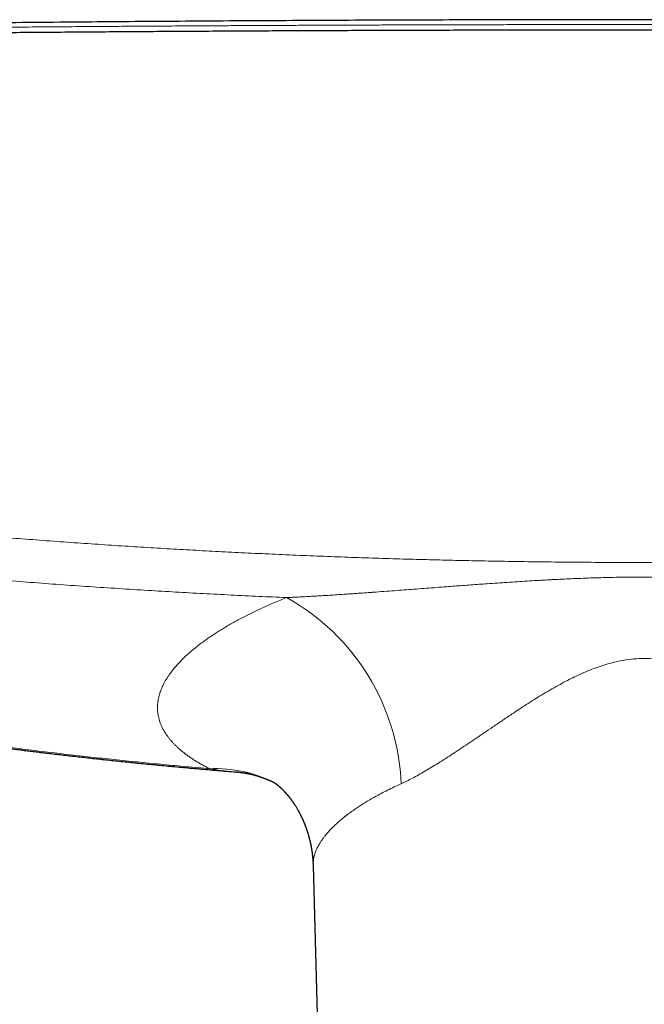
# Model space of a CAD drawing. Header units: millimetres. Extents: x 8 to 932, y 12 to 523.
# Tile 18 of 52: x 432 to 479, y 234 to 309. Entities that reach past the tile are written whole.
import ezdxf

# ---------------------------------------------------------------- set-up
doc = ezdxf.new("R2010")
doc.units = ezdxf.units.MM

msp = doc.modelspace()

# ---------------------------------------------------------------- linework, layer by layer
at = {"color": 7, "linetype": 'Continuous', "lineweight": 30}
for p, q in [((448.411, 251.788), (448.322, 251.794)), ((454.172, 244.649), (454.699, 225.611))]:
    msp.add_line(p, q, dxfattribs=at)
at = {"color": 252, "linetype": 'Continuous', "lineweight": 0}
for centre, radius, start, end in [((443.87, 250.23), 17.047, 2.24366, 60.97147), ((446.703, 242.071), 9.982, 62.91769, 92.59011)]:
    msp.add_arc(centre, radius, start, end, dxfattribs=at)
for points, knots in [([(562.736, 308.371), (560.8, 308.398), (556.928, 308.453), (551.115, 308.527), (545.298, 308.596), (539.479, 308.659), (533.656, 308.716), (527.831, 308.767), (522.003, 308.812), (516.407, 308.851), (511.042, 308.882), (505.909, 308.907), (500.775, 308.928), (495.846, 308.944), (491.121, 308.956), (486.783, 308.963), (483.367, 308.966), (481.202, 308.966), (480.249, 308.967), (479.864, 308.967), (479.722, 308.967), (479.677, 308.967), (479.633, 308.967), (479.589, 308.967), (479.544, 308.967), (479.383, 308.967), (479.093, 308.967), (478.661, 308.967), (478.192, 308.967), (477.685, 308.966), (477.142, 308.966), (476.573, 308.966), (475.98, 308.966), (475.365, 308.965), (474.717, 308.965), (474.035, 308.964), (473.291, 308.963), (472.482, 308.963), (471.604, 308.961), (470.685, 308.96), (469.724, 308.959), (468.722, 308.957), (467.68, 308.955), (466.595, 308.953), (465.49, 308.95), (464.364, 308.947), (463.219, 308.944), (462.036, 308.941), (460.817, 308.937), (459.56, 308.933), (458.292, 308.928), (457.013, 308.924), (455.726, 308.919), (454.406, 308.913), (453.053, 308.907), (451.666, 308.901), (450.247, 308.894), (448.795, 308.886), (447.309, 308.878), (445.791, 308.87), (444.186, 308.86), (442.492, 308.85), (440.781, 308.839), (439.581, 308.831), (438.905, 308.826), (438.692, 308.825), (438.479, 308.823), (438.265, 308.822), (438.051, 308.82), (437.209, 308.814), (435.755, 308.804), (433.705, 308.788), (431.702, 308.772), (429.745, 308.755), (427.845, 308.739), (426.002, 308.722), (424.215, 308.706), (422.473, 308.689), (420.765, 308.672), (419.091, 308.655), (417.451, 308.638), (415.859, 308.62), (414.312, 308.603), (412.812, 308.586), (411.359, 308.57), (409.952, 308.553), (408.592, 308.537), (407.278, 308.52), (406.01, 308.505), (404.789, 308.489), (403.614, 308.474), (402.485, 308.459), (401.431, 308.445), (400.45, 308.432), (399.537, 308.419), (398.664, 308.407), (397.829, 308.395), (397.033, 308.384), (396.516, 308.377), (396.264, 308.373)], [0, 0, 0, 0, 0.034999, 0.069998, 0.104998, 0.139997, 0.174997, 0.209997, 0.244997, 0.279997, 0.310798, 0.341598, 0.372398, 0.403199, 0.430303, 0.457407, 0.481259, 0.491754, 0.496371, 0.498403, 0.498669, 0.498935, 0.499201, 0.499467, 0.499733, 0.5, 0.502366, 0.504956, 0.50777, 0.510807, 0.514068, 0.517552, 0.521042, 0.524731, 0.528619, 0.532705, 0.536991, 0.542008, 0.547273, 0.552785, 0.558545, 0.564553, 0.570808, 0.57731, 0.584061, 0.590705, 0.597573, 0.604664, 0.611979, 0.619518, 0.62728, 0.634803, 0.642526, 0.650446, 0.658566, 0.666885, 0.675402, 0.684118, 0.693032, 0.702146, 0.711458, 0.721931, 0.732644, 0.742271, 0.743546, 0.744823, 0.746104, 0.747388, 0.748675, 0.749966, 0.762554, 0.774865, 0.786899, 0.798655, 0.810135, 0.82114, 0.831878, 0.842348, 0.852551, 0.862687, 0.872544, 0.882124, 0.891424, 0.900447, 0.909191, 0.917657, 0.925845, 0.933754, 0.941385, 0.948738, 0.955812, 0.962608, 0.969126, 0.974857, 0.980353, 0.985615, 0.990644, 0.995439, 1, 1, 1, 1]), ([(397.951, 273.269), (398.711, 273.165), (400.229, 272.957), (402.508, 272.658), (404.785, 272.367), (407.062, 272.087), (409.337, 271.816), (411.612, 271.554), (413.821, 271.309), (415.966, 271.08), (418.052, 270.864), (420.143, 270.656), (422.241, 270.455), (424.339, 270.262), (426.438, 270.076), (428.537, 269.898), (430.636, 269.727), (432.735, 269.564), (434.834, 269.409), (436.933, 269.261), (438.992, 269.123), (441.011, 268.994), (442.992, 268.875), (444.974, 268.762), (446.957, 268.656), (448.981, 268.554), (451.046, 268.457), (453.153, 268.365), (455.261, 268.28), (457.37, 268.203), (459.48, 268.133), (461.55, 268.071), (463.582, 268.017), (465.573, 267.97), (467.566, 267.929), (469.559, 267.895), (471.63, 267.866), (473.778, 267.843), (476.004, 267.827), (478.231, 267.819), (480.455, 267.818), (482.679, 267.826), (484.902, 267.841), (487.126, 267.863), (489.312, 267.894), (491.461, 267.931), (493.574, 267.974), (495.686, 268.025), (497.798, 268.082), (499.91, 268.147), (501.981, 268.218), (504.011, 268.293), (506.001, 268.374), (507.99, 268.461), (509.978, 268.555), (512.043, 268.659), (514.185, 268.774), (516.402, 268.901), (518.618, 269.037), (520.832, 269.18), (523.043, 269.332), (525.252, 269.491), (527.46, 269.659), (529.591, 269.829), (531.644, 270), (533.62, 270.171), (535.596, 270.349), (537.57, 270.534), (539.402, 270.712), (541.089, 270.881), (542.631, 271.039), (544.172, 271.202), (545.714, 271.369), (547.507, 271.569), (549.553, 271.803), (551.85, 272.076), (554.149, 272.359), (556.449, 272.652), (558.749, 272.954), (560.282, 273.164), (561.049, 273.269)], [0, 0, 0, 0, 0.014143, 0.028267, 0.042372, 0.056457, 0.070522, 0.084564, 0.098585, 0.111417, 0.12423, 0.137132, 0.150037, 0.162935, 0.175827, 0.188713, 0.201592, 0.214463, 0.227328, 0.240185, 0.253035, 0.265147, 0.277262, 0.289381, 0.301501, 0.313625, 0.326486, 0.33935, 0.352216, 0.365086, 0.377959, 0.390834, 0.402976, 0.415121, 0.427268, 0.439417, 0.451568, 0.465133, 0.478699, 0.492268, 0.505828, 0.519374, 0.532921, 0.546471, 0.560021, 0.572898, 0.585777, 0.598656, 0.611536, 0.624417, 0.637298, 0.649444, 0.66159, 0.673736, 0.685884, 0.698031, 0.711589, 0.725147, 0.738706, 0.752261, 0.765792, 0.779327, 0.792864, 0.806404, 0.818539, 0.830675, 0.842813, 0.854952, 0.867092, 0.876621, 0.886106, 0.895602, 0.905107, 0.914623, 0.928802, 0.943002, 0.957222, 0.971463, 0.985722, 1, 1, 1, 1]), ([(397.737, 269.999), (398.44, 269.902), (399.847, 269.71), (401.961, 269.432), (404.077, 269.161), (406.195, 268.898), (408.315, 268.644), (410.437, 268.397), (412.561, 268.158), (414.72, 267.923), (416.915, 267.693), (419.146, 267.468), (421.379, 267.251), (423.613, 267.043), (425.85, 266.844), (428.087, 266.653), (430.326, 266.47), (432.567, 266.296), (434.809, 266.131), (437.052, 265.973), (439.297, 265.824), (441.5, 265.686), (443.661, 265.559), (445.78, 265.441), (447.9, 265.331), (450.02, 265.228), (451.435, 265.165), (452.142, 265.134)], [0, 0, 0, 0, 0.039174, 0.078351, 0.117532, 0.156715, 0.195902, 0.235092, 0.274285, 0.31348, 0.354544, 0.395611, 0.43668, 0.47775, 0.518823, 0.559896, 0.600972, 0.642048, 0.683124, 0.724202, 0.765279, 0.806357, 0.845087, 0.883816, 0.922545, 0.961273, 1, 1, 1, 1]), ([(452.142, 265.134), (452.294, 265.141), (452.603, 265.155), (453.072, 265.178), (453.555, 265.203), (454.051, 265.231), (454.557, 265.26), (455.072, 265.291), (455.597, 265.324), (456.134, 265.359), (456.636, 265.393), (457.1, 265.425), (457.526, 265.454), (458.006, 265.488), (458.375, 265.515), (458.63, 265.533), (458.723, 265.54), (458.816, 265.547), (458.904, 265.553), (459.226, 265.576), (459.784, 265.618), (460.563, 265.676), (461.327, 265.734), (462.076, 265.791), (462.833, 265.848), (463.598, 265.906), (464.316, 265.961), (464.985, 266.011), (465.607, 266.057), (466.234, 266.104), (466.862, 266.149), (467.539, 266.198), (468.263, 266.249), (469.031, 266.301), (469.787, 266.351), (470.531, 266.397), (471.171, 266.436), (471.71, 266.466), (472.038, 266.484), (472.25, 266.496), (472.348, 266.501), (472.446, 266.506), (472.545, 266.511), (472.649, 266.517), (472.757, 266.522), (473.064, 266.537), (473.561, 266.561), (474.283, 266.593), (475.031, 266.622), (475.804, 266.648), (476.565, 266.669), (477.315, 266.686), (478.054, 266.698), (478.78, 266.705), (479.477, 266.708), (480.151, 266.706), (480.809, 266.7), (481.476, 266.69), (482.153, 266.676), (482.84, 266.658), (483.535, 266.637), (484.208, 266.613), (484.856, 266.587), (485.453, 266.56), (485.882, 266.54), (486.14, 266.527), (486.25, 266.522), (486.356, 266.516), (486.599, 266.504), (486.98, 266.484), (487.506, 266.454), (488.105, 266.419), (488.778, 266.378), (489.527, 266.33), (490.288, 266.28), (491.062, 266.226), (491.755, 266.177), (492.366, 266.133), (492.89, 266.094), (493.413, 266.056), (493.932, 266.017), (494.444, 265.979), (495.042, 265.934), (495.722, 265.882), (496.484, 265.824), (497.238, 265.767), (497.983, 265.71), (498.627, 265.662), (499.17, 265.621), (499.599, 265.589), (499.903, 265.567), (500.089, 265.553), (500.175, 265.547), (500.266, 265.541), (500.49, 265.524), (500.843, 265.499), (501.323, 265.465), (501.815, 265.431), (502.319, 265.396), (502.834, 265.362), (503.337, 265.329), (503.83, 265.297), (504.312, 265.268), (504.774, 265.241), (505.217, 265.216), (505.641, 265.193), (506.056, 265.171), (506.46, 265.152), (506.727, 265.14), (506.858, 265.134)], [0, 0, 0, 0, 0.0085, 0.017229, 0.026185, 0.035369, 0.044781, 0.054246, 0.063931, 0.073836, 0.083961, 0.091663, 0.099489, 0.107436, 0.118115, 0.119812, 0.121515, 0.123223, 0.124936, 0.126371, 0.140921, 0.155649, 0.169193, 0.182885, 0.196723, 0.210708, 0.224841, 0.236049, 0.247347, 0.258884, 0.270352, 0.28168, 0.295896, 0.309885, 0.323649, 0.337187, 0.3505, 0.358589, 0.366593, 0.368378, 0.370159, 0.371935, 0.373708, 0.375552, 0.377591, 0.379625, 0.392246, 0.404707, 0.418957, 0.432993, 0.446816, 0.460427, 0.473826, 0.487015, 0.499994, 0.511758, 0.523695, 0.535804, 0.548087, 0.560544, 0.573176, 0.585983, 0.597169, 0.608486, 0.618555, 0.620544, 0.622538, 0.624535, 0.626329, 0.635775, 0.645342, 0.65503, 0.668436, 0.682067, 0.695925, 0.710009, 0.724319, 0.733813, 0.743403, 0.753008, 0.762428, 0.771784, 0.781078, 0.795151, 0.809076, 0.822856, 0.836488, 0.849974, 0.858208, 0.866386, 0.873537, 0.874937, 0.876608, 0.878286, 0.87996, 0.888925, 0.897742, 0.90641, 0.916079, 0.925556, 0.934841, 0.943933, 0.952833, 0.961541, 0.969575, 0.977438, 0.98513, 0.99265, 1, 1, 1, 1]), ([(446.252, 252.043), (446.147, 252.097), (445.937, 252.206), (445.638, 252.372), (445.351, 252.541), (445.076, 252.711), (444.816, 252.883), (444.569, 253.056), (444.336, 253.231), (444.116, 253.407), (443.915, 253.579), (443.732, 253.747), (443.566, 253.911), (443.41, 254.076), (443.263, 254.243), (443.127, 254.412), (443, 254.582), (442.883, 254.755), (442.771, 254.937), (442.666, 255.13), (442.57, 255.332), (442.487, 255.535), (442.418, 255.741), (442.363, 255.946), (442.321, 256.153), (442.292, 256.359), (442.277, 256.567), (442.275, 256.769), (442.284, 256.964), (442.303, 257.152), (442.332, 257.341), (442.372, 257.531), (442.422, 257.722), (442.483, 257.914), (442.554, 258.106), (442.634, 258.296), (442.722, 258.483), (442.818, 258.666), (442.923, 258.85), (443.037, 259.034), (443.161, 259.219), (443.303, 259.416), (443.464, 259.624), (443.646, 259.843), (443.841, 260.063), (444.04, 260.274), (444.242, 260.476), (444.446, 260.67), (444.659, 260.864), (444.883, 261.058), (445.116, 261.252), (445.359, 261.445), (445.611, 261.638), (445.885, 261.84), (446.182, 262.05), (446.503, 262.267), (446.835, 262.483), (447.178, 262.698), (447.531, 262.91), (447.893, 263.12), (448.264, 263.327), (448.647, 263.533), (449.043, 263.739), (449.453, 263.945), (449.875, 264.149), (450.308, 264.352), (450.751, 264.551), (451.204, 264.749), (451.667, 264.943), (451.983, 265.071), (452.142, 265.135)], [0, 0, 0, 0, 0.015763, 0.031485, 0.047172, 0.062829, 0.078462, 0.093797, 0.10912, 0.124435, 0.139749, 0.153425, 0.167108, 0.180801, 0.194509, 0.208234, 0.221982, 0.235756, 0.249559, 0.265242, 0.280911, 0.296572, 0.312232, 0.327895, 0.343288, 0.358696, 0.374124, 0.389471, 0.403166, 0.41686, 0.430557, 0.444261, 0.457976, 0.471706, 0.485455, 0.499227, 0.5122, 0.525181, 0.538175, 0.551184, 0.564213, 0.577265, 0.592682, 0.608142, 0.62365, 0.638988, 0.652682, 0.666383, 0.680095, 0.693823, 0.707569, 0.72134, 0.735138, 0.748967, 0.764673, 0.780368, 0.79606, 0.811753, 0.827454, 0.842889, 0.858342, 0.87382, 0.88936, 0.905194, 0.921009, 0.936809, 0.952603, 0.968395, 0.984192, 1, 1, 1, 1]), ([(460.904, 250.897), (461.19, 251.033), (461.779, 251.313), (462.733, 251.85), (463.771, 252.479), (464.683, 253.066), (465.441, 253.568), (466.022, 253.957), (466.631, 254.367), (467.268, 254.799), (467.934, 255.251), (468.63, 255.723), (469.291, 256.172), (469.909, 256.586), (470.477, 256.955), (471.051, 257.317), (471.652, 257.687), (472.27, 258.055), (472.893, 258.408), (473.65, 258.815), (474.607, 259.291), (475.776, 259.773), (476.887, 260.122), (477.855, 260.338), (478.687, 260.453), (479.496, 260.494), (480.305, 260.454), (481.137, 260.339), (482.004, 260.147), (482.904, 259.877), (483.836, 259.527), (484.704, 259.137), (485.499, 258.738), (486.212, 258.356), (486.914, 257.952), (487.603, 257.527), (488.288, 257.097), (488.965, 256.663), (489.674, 256.196), (490.403, 255.709), (491.136, 255.215), (491.821, 254.75), (492.458, 254.316), (493.049, 253.914), (493.596, 253.544), (494.07, 253.23), (494.482, 252.961), (494.844, 252.728), (495.196, 252.505), (495.54, 252.292), (495.874, 252.089), (496.198, 251.896), (496.69, 251.612), (497.331, 251.259), (497.845, 251.016), (498.096, 250.897)], [0, 0, 0, 0, 0.0280168, 0.057663, 0.0891016, 0.1224701, 0.1386055, 0.1553764, 0.1727903, 0.1908542, 0.2095741, 0.2289558, 0.2490043, 0.2644041, 0.2797863, 0.295151, 0.3104983, 0.3275412, 0.343773, 0.3587492, 0.3854135, 0.4156243, 0.4436013, 0.4634186, 0.4821481, 0.4999013, 0.5176701, 0.5363952, 0.5562009, 0.5771813, 0.5994151, 0.6229679, 0.6410944, 0.6592539, 0.6774536, 0.6957145, 0.7139831, 0.7322268, 0.7504457, 0.7720139, 0.792426, 0.8116865, 0.8298, 0.8467721, 0.8626091, 0.8773186, 0.8882375, 0.8989493, 0.9094577, 0.9197668, 0.9298809, 0.9398043, 0.9495418, 0.9753973, 1, 1, 1, 1]), ([(397.706, 259.379), (398.28, 259.256), (399.427, 259.009), (401.146, 258.649), (402.86, 258.297), (404.569, 257.955), (406.272, 257.622), (407.971, 257.298), (409.664, 256.982), (411.285, 256.687), (412.834, 256.412), (414.312, 256.156), (415.785, 255.906), (417.196, 255.673), (418.545, 255.455), (419.78, 255.259), (420.635, 255.126), (421.11, 255.054), (421.258, 255.031), (421.406, 255.008), (421.553, 254.986), (421.701, 254.964), (422.459, 254.849), (423.827, 254.646), (425.803, 254.362), (427.773, 254.09), (429.739, 253.829), (431.7, 253.579), (433.656, 253.34), (435.554, 253.118), (437.392, 252.911), (439.172, 252.72), (440.948, 252.537), (442.719, 252.364), (444.487, 252.198), (445.664, 252.095), (446.252, 252.043)], [0, 0, 0, 0, 0.035927, 0.071711, 0.107352, 0.142852, 0.178212, 0.213431, 0.248512, 0.283456, 0.314092, 0.344624, 0.37505, 0.405372, 0.43197, 0.458488, 0.481758, 0.4848, 0.487842, 0.490882, 0.493922, 0.496961, 0.499998, 0.540755, 0.581375, 0.621861, 0.662213, 0.702432, 0.742521, 0.782481, 0.818998, 0.855408, 0.891712, 0.927911, 0.964007, 1, 1, 1, 1]), ([(448.322, 251.794), (448.244, 251.8), (447.848, 251.829), (447.156, 251.906), (446.548, 251.998), (446.252, 252.043)], [0, 0, 0, 0, 0.112094, 0.566587, 1, 1, 1, 1]), ([(460.904, 250.897), (460.723, 250.814), (460.366, 250.65), (459.859, 250.402), (459.381, 250.157), (458.933, 249.914), (458.513, 249.675), (458.136, 249.448), (457.797, 249.235), (457.493, 249.034), (457.18, 248.817), (456.958, 248.656), (456.817, 248.55), (456.774, 248.517), (456.732, 248.485), (456.691, 248.452), (456.649, 248.42), (456.513, 248.313), (456.291, 248.131), (455.999, 247.877), (455.732, 247.625), (455.488, 247.377), (455.267, 247.133), (455.083, 246.909), (454.929, 246.706), (454.801, 246.523), (454.686, 246.343), (454.584, 246.166), (454.494, 245.993), (454.4, 245.788), (454.31, 245.554), (454.235, 245.288), (454.188, 245.025), (454.168, 244.811), (454.174, 244.687), (454.176, 244.649)], [0, 0, 0, 0, 0.0422444, 0.0835356, 0.1238737, 0.1632592, 0.2016926, 0.239174, 0.2713709, 0.3028312, 0.3335552, 0.3729834, 0.3780519, 0.3830984, 0.3881229, 0.3931254, 0.398106, 0.4030646, 0.4429465, 0.4823244, 0.5211991, 0.5595712, 0.5974415, 0.6348108, 0.6638218, 0.6925245, 0.7209191, 0.7490061, 0.7767859, 0.804259, 0.8476443, 0.8913809, 0.9354707, 0.9799151, 1, 1, 1, 1])]:
    msp.add_open_spline(points, degree=3, knots=knots, dxfattribs=at)
at = {"color": 7, "linetype": 'Continuous', "lineweight": 30}
for points, knots in [([(540, 308.97), (539.05, 308.982), (535.537, 309.026), (529.463, 309.089), (521.989, 309.159), (514.729, 309.215), (507.683, 309.26), (500.636, 309.295), (493.59, 309.32), (486.543, 309.335), (479.282, 309.34), (471.809, 309.334), (464.121, 309.316), (456.434, 309.287), (448.747, 309.246), (441.06, 309.193), (433.373, 309.128), (426.019, 309.055), (421.229, 308.999), (419, 308.972)], [0, 0, 0, 0, 0.023559, 0.087088, 0.150617, 0.208853, 0.267088, 0.325324, 0.383561, 0.441797, 0.500033, 0.563564, 0.627094, 0.690625, 0.754155, 0.817685, 0.881214, 0.944743, 1, 1, 1, 1]), ([(562.785, 307.939), (561.165, 307.962), (557.925, 308.009), (553.062, 308.073), (548.196, 308.133), (543.328, 308.189), (538.458, 308.241), (533.679, 308.288), (528.99, 308.33), (524.393, 308.368), (519.795, 308.402), (515.195, 308.432), (510.594, 308.459), (505.992, 308.482), (501.39, 308.501), (496.787, 308.517), (492.183, 308.529), (487.606, 308.537), (483.057, 308.542), (478.534, 308.543), (474.012, 308.541), (469.463, 308.535), (464.886, 308.525), (460.282, 308.511), (455.679, 308.494), (451.077, 308.474), (446.503, 308.449), (441.957, 308.422), (437.44, 308.39), (432.924, 308.356), (428.379, 308.317), (423.805, 308.275), (419.201, 308.229), (414.6, 308.179), (410, 308.125), (405.402, 308.068), (400.807, 308.007), (397.746, 307.963), (396.215, 307.941)], [0, 0, 0, 0, 0.0292677, 0.0585355, 0.0878036, 0.1170719, 0.1463404, 0.1756091, 0.2032055, 0.230802, 0.2583986, 0.2859954, 0.3135923, 0.3411894, 0.3687865, 0.3963837, 0.423981, 0.4515783, 0.4786829, 0.5057876, 0.5328922, 0.5599969, 0.5875944, 0.6151918, 0.6427893, 0.6703867, 0.697984, 0.7250885, 0.7521929, 0.7792972, 0.8064015, 0.8340588, 0.8617159, 0.889373, 0.9170299, 0.9446868, 0.9723434, 1, 1, 1, 1]), ([(397.635, 259.302), (397.827, 259.26), (398.206, 259.178), (398.771, 259.057), (399.326, 258.939), (399.87, 258.825), (400.404, 258.712), (400.929, 258.603), (401.443, 258.497), (401.954, 258.392), (402.463, 258.288), (402.969, 258.186), (403.463, 258.086), (403.946, 257.989), (404.419, 257.896), (404.879, 257.805), (405.329, 257.716), (405.768, 257.631), (406.195, 257.548), (406.611, 257.468), (407.016, 257.39), (407.402, 257.317), (407.771, 257.247), (408.121, 257.181), (408.462, 257.117), (408.793, 257.055), (409.12, 256.995), (409.442, 256.935), (409.76, 256.877), (410.067, 256.82), (410.362, 256.767), (410.646, 256.715), (410.915, 256.667), (411.169, 256.621), (411.414, 256.577), (411.658, 256.533), (411.903, 256.49), (412.792, 256.332), (414.063, 256.111), (415.717, 255.831), (416.826, 255.647), (417.654, 255.512), (418.2, 255.424), (418.742, 255.337), (419.309, 255.247), (419.9, 255.154), (420.513, 255.059), (421.113, 254.967), (421.7, 254.878), (422.275, 254.791), (422.803, 254.713), (423.285, 254.641), (423.723, 254.577), (424.153, 254.515), (424.574, 254.454), (424.987, 254.395), (425.333, 254.346), (425.617, 254.306), (425.846, 254.273), (426.085, 254.24), (426.336, 254.205), (426.596, 254.169), (426.865, 254.132), (427.143, 254.094), (427.431, 254.054), (427.732, 254.014), (428.045, 253.971), (428.371, 253.928), (428.708, 253.883), (429.056, 253.837), (429.412, 253.79), (429.777, 253.743), (430.15, 253.694), (430.534, 253.645), (430.931, 253.595), (431.341, 253.543), (431.765, 253.49), (432.201, 253.436), (432.647, 253.381), (433.104, 253.326), (433.572, 253.269), (434.06, 253.211), (434.57, 253.151), (435.101, 253.089), (435.645, 253.027), (436.201, 252.964), (436.769, 252.9), (437.338, 252.837), (437.908, 252.775), (438.477, 252.714), (439.058, 252.652), (439.65, 252.591), (440.252, 252.529), (440.866, 252.466), (441.491, 252.404), (442.127, 252.342), (442.774, 252.28), (443.428, 252.218), (444.089, 252.156), (444.756, 252.096), (445.435, 252.035), (446.128, 251.974), (446.836, 251.914), (447.56, 251.853), (448.056, 251.812), (448.312, 251.792), (448.322, 251.791)], [0, 0, 0, 0, 0.011482, 0.022757, 0.033827, 0.04469, 0.055347, 0.065798, 0.076044, 0.086083, 0.09638, 0.106452, 0.116298, 0.125918, 0.135313, 0.144482, 0.153426, 0.162145, 0.170638, 0.178907, 0.18695, 0.194768, 0.201934, 0.208899, 0.215665, 0.22223, 0.228596, 0.235129, 0.241437, 0.24752, 0.253379, 0.259013, 0.264422, 0.269321, 0.27416, 0.278998, 0.283836, 0.288674, 0.331872, 0.359362, 0.386854, 0.397654, 0.408455, 0.41919, 0.42975, 0.44209, 0.454179, 0.466018, 0.477605, 0.488943, 0.500029, 0.508825, 0.517456, 0.525923, 0.534225, 0.542364, 0.550339, 0.554635, 0.559144, 0.563866, 0.568801, 0.573949, 0.579213, 0.584682, 0.590356, 0.596236, 0.602434, 0.608845, 0.615469, 0.622305, 0.629355, 0.636487, 0.643824, 0.651366, 0.659114, 0.667232, 0.675564, 0.68411, 0.69287, 0.701845, 0.711033, 0.720435, 0.730619, 0.741043, 0.751707, 0.76261, 0.773754, 0.785138, 0.796091, 0.807258, 0.818638, 0.830233, 0.84204, 0.854062, 0.866297, 0.878747, 0.89141, 0.904288, 0.917144, 0.930207, 0.943477, 0.956953, 0.970888, 0.985037, 0.999401, 1, 1, 1, 1]), ([(448.41, 251.784), (448.418, 251.784), (448.432, 251.783), (448.451, 251.781), (448.466, 251.78), (448.48, 251.778), (448.497, 251.777), (448.515, 251.775), (448.535, 251.773), (448.555, 251.771), (448.576, 251.769), (448.597, 251.767), (448.618, 251.764), (448.64, 251.762), (448.659, 251.76), (448.674, 251.758), (448.684, 251.757), (448.696, 251.755), (448.71, 251.753), (448.725, 251.751), (448.738, 251.75), (448.75, 251.748), (448.766, 251.746), (448.782, 251.744), (448.799, 251.742), (448.816, 251.739), (448.834, 251.737), (448.858, 251.733), (448.89, 251.728), (448.93, 251.722), (448.97, 251.716), (449.009, 251.709), (449.042, 251.704), (449.069, 251.699), (449.089, 251.695), (449.109, 251.692), (449.129, 251.688), (449.149, 251.684), (449.169, 251.68), (449.188, 251.677), (449.211, 251.672), (449.236, 251.667), (449.264, 251.662), (449.289, 251.656), (449.316, 251.651), (449.344, 251.645), (449.372, 251.638), (449.409, 251.63), (449.455, 251.62), (449.51, 251.606), (449.554, 251.596), (449.584, 251.588), (449.605, 251.583), (449.625, 251.578), (449.646, 251.572), (449.665, 251.567), (449.686, 251.562), (449.707, 251.556), (449.725, 251.551), (449.74, 251.547), (449.756, 251.543), (449.772, 251.538), (449.786, 251.534), (449.798, 251.531), (449.812, 251.527), (449.828, 251.522), (449.844, 251.518), (449.86, 251.513), (449.879, 251.507), (449.903, 251.5), (449.926, 251.493), (449.948, 251.487), (449.97, 251.48), (449.992, 251.473), (450.011, 251.467), (450.028, 251.462), (450.048, 251.455), (450.068, 251.449), (450.087, 251.443), (450.105, 251.437), (450.128, 251.429), (450.155, 251.42), (450.188, 251.409), (450.22, 251.398), (450.253, 251.386), (450.286, 251.375), (450.314, 251.365), (450.343, 251.354), (450.37, 251.344), (450.398, 251.334), (450.426, 251.323), (450.453, 251.313), (450.482, 251.302), (450.507, 251.292), (450.529, 251.283), (450.546, 251.277), (450.562, 251.27), (450.579, 251.264), (450.598, 251.256), (450.616, 251.249), (450.631, 251.242), (450.648, 251.236), (450.67, 251.226), (450.695, 251.216), (450.723, 251.204), (450.751, 251.192), (450.78, 251.18), (450.809, 251.167), (450.838, 251.154), (450.872, 251.139), (450.906, 251.123), (450.942, 251.107), (450.976, 251.091), (451.009, 251.076), (451.05, 251.056), (451.097, 251.034), (451.152, 251.006), (451.201, 250.982), (451.232, 250.966), (451.246, 250.959), (451.248, 250.958)], [0, 0, 0, 0, 0.009224, 0.016527, 0.021805, 0.026953, 0.032989, 0.041004, 0.047996, 0.056138, 0.063615, 0.07234, 0.080445, 0.087503, 0.09727, 0.101394, 0.104835, 0.108612, 0.114573, 0.120685, 0.124915, 0.129176, 0.134551, 0.142062, 0.147516, 0.15363, 0.160885, 0.166864, 0.180797, 0.196167, 0.210679, 0.22424, 0.239709, 0.245729, 0.253929, 0.261249, 0.2671, 0.274897, 0.282888, 0.288613, 0.295653, 0.307261, 0.314845, 0.325774, 0.333895, 0.34378, 0.355026, 0.363908, 0.383082, 0.402947, 0.42262, 0.42853, 0.434888, 0.443711, 0.450342, 0.45612, 0.464191, 0.472176, 0.477855, 0.482274, 0.488305, 0.49441, 0.498758, 0.502636, 0.507072, 0.5132, 0.519158, 0.523412, 0.529639, 0.539729, 0.547501, 0.553611, 0.562339, 0.570301, 0.576235, 0.582007, 0.588338, 0.595476, 0.60282, 0.608717, 0.613825, 0.626192, 0.636444, 0.647807, 0.659458, 0.669713, 0.681999, 0.688533, 0.699252, 0.708645, 0.71738, 0.728491, 0.736872, 0.746738, 0.753724, 0.759394, 0.764192, 0.770138, 0.777232, 0.783373, 0.788248, 0.793508, 0.800077, 0.810636, 0.818806, 0.829754, 0.839412, 0.847999, 0.859409, 0.869246, 0.883304, 0.895062, 0.90617, 0.918339, 0.928826, 0.948326, 0.967164, 0.986094, 0.998106, 1, 1, 1, 1]), ([(451.218, 250.978), (451.218, 250.978), (451.217, 250.978), (451.219, 250.977), (451.223, 250.975), (451.229, 250.97), (451.237, 250.965), (451.246, 250.959), (451.254, 250.954), (451.262, 250.948), (451.272, 250.941), (451.281, 250.935), (451.29, 250.929), (451.298, 250.923), (451.307, 250.916), (451.317, 250.909), (451.327, 250.901), (451.337, 250.894), (451.347, 250.886), (451.356, 250.879), (451.366, 250.872), (451.376, 250.864), (451.388, 250.855), (451.4, 250.845), (451.412, 250.836), (451.423, 250.827), (451.433, 250.819), (451.442, 250.811), (451.451, 250.804), (451.46, 250.797), (451.469, 250.789), (451.479, 250.781), (451.49, 250.771), (451.502, 250.762), (451.512, 250.753), (451.522, 250.744), (451.532, 250.736), (451.541, 250.728), (451.551, 250.72), (451.562, 250.71), (451.575, 250.699), (451.588, 250.687), (451.6, 250.676), (451.61, 250.667), (451.619, 250.659), (451.627, 250.652), (451.635, 250.645), (451.644, 250.636), (451.655, 250.627), (451.666, 250.617), (451.676, 250.607), (451.686, 250.598), (451.695, 250.59), (451.703, 250.582), (451.712, 250.574), (451.721, 250.565), (451.733, 250.553), (451.745, 250.542), (451.757, 250.531), (451.767, 250.521), (451.776, 250.512), (451.784, 250.504), (451.793, 250.496), (451.803, 250.485), (451.815, 250.473), (451.827, 250.461), (451.838, 250.451), (451.847, 250.441), (451.855, 250.433), (451.863, 250.425), (451.872, 250.416), (451.882, 250.406), (451.893, 250.394), (451.904, 250.383), (451.915, 250.372), (451.924, 250.362), (451.932, 250.353), (451.941, 250.345), (451.95, 250.335), (451.96, 250.324), (451.971, 250.313), (451.98, 250.302), (451.989, 250.293), (451.996, 250.285), (452.003, 250.278), (452.009, 250.271), (452.016, 250.264), (452.024, 250.255), (452.033, 250.245), (452.043, 250.234), (452.053, 250.223), (452.062, 250.212), (452.071, 250.203), (452.079, 250.194), (452.088, 250.184), (452.097, 250.173), (452.11, 250.159), (452.123, 250.144), (452.136, 250.129), (452.147, 250.117), (452.157, 250.105), (452.17, 250.09), (452.183, 250.074), (452.195, 250.06), (452.205, 250.048), (452.213, 250.039), (452.22, 250.03), (452.228, 250.02), (452.238, 250.009), (452.248, 249.996), (452.26, 249.982), (452.27, 249.969), (452.28, 249.958), (452.288, 249.947), (452.296, 249.937), (452.307, 249.924), (452.318, 249.91), (452.329, 249.896), (452.339, 249.884), (452.347, 249.873), (452.355, 249.863), (452.364, 249.852), (452.374, 249.838), (452.386, 249.824), (452.396, 249.811), (452.404, 249.8), (452.411, 249.791), (452.417, 249.783), (452.423, 249.775), (452.43, 249.766), (452.439, 249.755), (452.448, 249.742), (452.458, 249.729), (452.467, 249.717), (452.475, 249.705), (452.484, 249.694), (452.494, 249.681), (452.505, 249.665), (452.517, 249.649), (452.529, 249.633), (452.54, 249.618), (452.551, 249.602), (452.571, 249.574), (452.6, 249.533), (452.637, 249.48), (452.673, 249.426), (452.709, 249.372), (452.746, 249.316), (452.783, 249.26), (452.824, 249.195), (452.869, 249.122), (452.918, 249.041), (452.967, 248.958), (453.003, 248.896), (453.025, 248.855), (453.035, 248.838), (453.045, 248.82), (453.054, 248.805), (453.061, 248.792), (453.067, 248.78), (453.075, 248.766), (453.085, 248.748), (453.096, 248.728), (453.107, 248.707), (453.12, 248.683), (453.134, 248.656), (453.149, 248.628), (453.163, 248.601), (453.176, 248.574), (453.191, 248.546), (453.207, 248.513), (453.225, 248.478), (453.243, 248.442), (453.26, 248.407), (453.274, 248.378), (453.286, 248.353), (453.296, 248.332), (453.306, 248.311), (453.317, 248.288), (453.326, 248.268), (453.335, 248.248), (453.345, 248.227), (453.357, 248.201), (453.369, 248.175), (453.38, 248.15), (453.39, 248.127), (453.403, 248.099), (453.417, 248.067), (453.43, 248.036), (453.442, 248.008), (453.453, 247.981), (453.465, 247.954), (453.476, 247.928), (453.486, 247.904), (453.496, 247.878), (453.508, 247.849), (453.52, 247.818), (453.533, 247.787), (453.543, 247.76), (453.553, 247.735), (453.561, 247.714), (453.569, 247.695), (453.575, 247.678), (453.582, 247.66), (453.592, 247.632), (453.606, 247.597), (453.622, 247.552), (453.638, 247.506), (453.656, 247.456), (453.674, 247.405), (453.69, 247.356), (453.705, 247.312), (453.719, 247.269), (453.733, 247.227), (453.747, 247.182), (453.762, 247.136), (453.773, 247.098), (453.782, 247.069), (453.788, 247.05), (453.794, 247.03), (453.8, 247.008), (453.807, 246.984), (453.814, 246.96), (453.821, 246.936), (453.828, 246.91), (453.838, 246.877), (453.847, 246.841), (453.857, 246.807), (453.865, 246.777), (453.873, 246.746), (453.882, 246.711), (453.891, 246.674), (453.9, 246.639), (453.909, 246.605), (453.917, 246.572), (453.924, 246.541), (453.931, 246.513), (453.936, 246.489), (453.942, 246.465), (453.948, 246.439), (453.954, 246.412), (453.959, 246.386), (453.966, 246.358), (453.973, 246.324), (453.981, 246.286), (453.989, 246.246), (453.997, 246.204), (454.005, 246.165), (454.012, 246.13), (454.017, 246.103), (454.021, 246.081), (454.025, 246.06), (454.029, 246.038), (454.034, 246.006), (454.041, 245.969), (454.047, 245.93), (454.053, 245.894), (454.059, 245.859), (454.065, 245.824), (454.07, 245.791), (454.075, 245.759), (454.079, 245.728), (454.083, 245.702), (454.086, 245.677), (454.09, 245.651), (454.094, 245.619), (454.099, 245.581), (454.104, 245.54), (454.109, 245.499), (454.114, 245.46), (454.118, 245.423), (454.122, 245.388), (454.126, 245.353), (454.129, 245.317), (454.133, 245.281), (454.136, 245.246), (454.139, 245.211), (454.143, 245.17), (454.147, 245.123), (454.151, 245.072), (454.154, 245.02), (454.158, 244.969), (454.161, 244.919), (454.163, 244.875), (454.165, 244.834), (454.167, 244.799), (454.168, 244.771), (454.169, 244.748), (454.169, 244.728), (454.17, 244.705), (454.171, 244.677), (454.172, 244.657), (454.172, 244.646)], [0, 0, 0, 0, 0.002362, 0.014365, 0.026421, 0.038533, 0.050851, 0.059241, 0.066782, 0.074171, 0.0815, 0.08881, 0.093899, 0.099487, 0.105079, 0.110593, 0.116277, 0.121995, 0.126812, 0.131366, 0.135889, 0.140487, 0.145772, 0.151592, 0.156194, 0.160841, 0.164865, 0.168372, 0.171803, 0.175256, 0.178436, 0.18228, 0.186319, 0.190375, 0.194243, 0.197559, 0.20061, 0.203601, 0.206835, 0.210481, 0.214744, 0.21902, 0.222899, 0.226223, 0.228522, 0.230831, 0.233277, 0.235999, 0.239165, 0.242448, 0.245623, 0.248284, 0.250755, 0.25313, 0.25551, 0.25821, 0.261476, 0.264993, 0.268148, 0.270792, 0.273149, 0.275374, 0.277635, 0.280351, 0.283571, 0.286986, 0.289718, 0.291926, 0.294, 0.296048, 0.298157, 0.300607, 0.303616, 0.306591, 0.30929, 0.311533, 0.313474, 0.315407, 0.317631, 0.320404, 0.32281, 0.325322, 0.327484, 0.329164, 0.330668, 0.332171, 0.333749, 0.33566, 0.337831, 0.340284, 0.342862, 0.345019, 0.34678, 0.348748, 0.350747, 0.35303, 0.355682, 0.359307, 0.362259, 0.364608, 0.36697, 0.369792, 0.373146, 0.375893, 0.378139, 0.379839, 0.381464, 0.383141, 0.385273, 0.387869, 0.390449, 0.392964, 0.395027, 0.3968, 0.398626, 0.40079, 0.403605, 0.406228, 0.408323, 0.410153, 0.411879, 0.413826, 0.416138, 0.41865, 0.421232, 0.422973, 0.424394, 0.425703, 0.427048, 0.428499, 0.430321, 0.432529, 0.434632, 0.436835, 0.438658, 0.440402, 0.442509, 0.44518, 0.447822, 0.450597, 0.452835, 0.455126, 0.457911, 0.466124, 0.474591, 0.482043, 0.49059, 0.498555, 0.506698, 0.515002, 0.526127, 0.537226, 0.548366, 0.559659, 0.561955, 0.564242, 0.566522, 0.568567, 0.570167, 0.571375, 0.573141, 0.575516, 0.578082, 0.580453, 0.583394, 0.586873, 0.590422, 0.593749, 0.596917, 0.600005, 0.604116, 0.608537, 0.612886, 0.617006, 0.620832, 0.623243, 0.625629, 0.628165, 0.63086, 0.633326, 0.635352, 0.63774, 0.64075, 0.644147, 0.646803, 0.649107, 0.652311, 0.656326, 0.659789, 0.662868, 0.665762, 0.668797, 0.67186, 0.674422, 0.67701, 0.680287, 0.684003, 0.687287, 0.690543, 0.69292, 0.695353, 0.697442, 0.699164, 0.70094, 0.703153, 0.708142, 0.712515, 0.717429, 0.722998, 0.728431, 0.733471, 0.738461, 0.74237, 0.746901, 0.751809, 0.75628, 0.761326, 0.763452, 0.765216, 0.767207, 0.769556, 0.772059, 0.774469, 0.776834, 0.779473, 0.782613, 0.78687, 0.790309, 0.792917, 0.796087, 0.799738, 0.803472, 0.807064, 0.810359, 0.813588, 0.816908, 0.81977, 0.821947, 0.824117, 0.826811, 0.82963, 0.83217, 0.834601, 0.838161, 0.842031, 0.845753, 0.849855, 0.854403, 0.857348, 0.860099, 0.862274, 0.863997, 0.866117, 0.86877, 0.873164, 0.876923, 0.880261, 0.883745, 0.887167, 0.890228, 0.893458, 0.896446, 0.89906, 0.90113, 0.903574, 0.906717, 0.910273, 0.914681, 0.918513, 0.922031, 0.925776, 0.929197, 0.932255, 0.935808, 0.939483, 0.942634, 0.9459, 0.949528, 0.954324, 0.959254, 0.964181, 0.969334, 0.973935, 0.978277, 0.982087, 0.985326, 0.988509, 0.990145, 0.991954, 0.994191, 0.996873, 1, 1, 1, 1])]:
    msp.add_open_spline(points, degree=3, knots=knots, dxfattribs=at)

doc.saveas('drawing.dxf')
